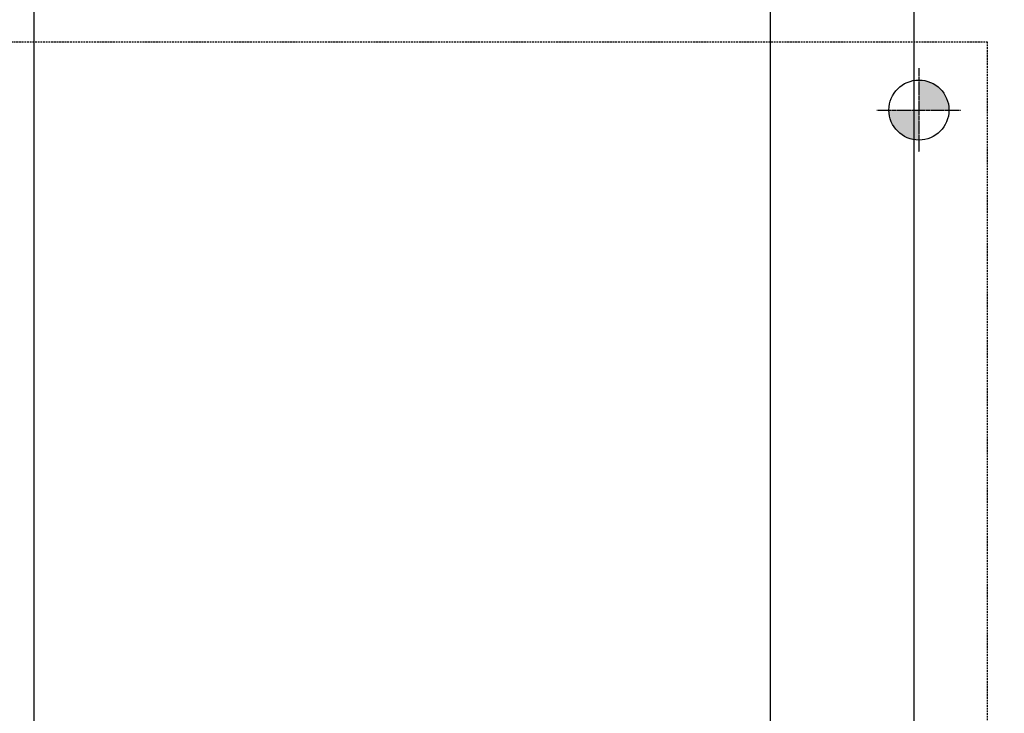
# Model space of a CAD drawing. Header units: inches. Extents: x -4968858 to -265257, y -220693 to 1871410.
# Tile 216 of 225: x -1886253 to -1885978, y 1194365 to 1194558. Entities that reach past the tile are written whole.
import ezdxf

# ---------------------------------------------------------------- set-up
doc = ezdxf.new("R2010")
doc.units = ezdxf.units.IN
doc.header["$MEASUREMENT"] = 0
for name, pattern in [('CENTER2', [1.125, 0.75, -0.125, 0.125, -0.125]), ('CONTINOUS', [0]), ('DASHED', [0.75, 0.5, -0.25]), ('HIDDEN', [0.375, 0.25, -0.125])]:
    doc.linetypes.add(name, pattern=pattern)
doc.layers.add('GRID', color=8, linetype='Continuous')
doc.layers.add('IPB', color=6, linetype='Continuous')

# ---------------------------------------------------------------- blocks, each defined once
blk = doc.blocks.new('UTCOMBINE')
h = blk.add_hatch(color=256)
h.paths.add_polyline_path([(-716071.89, 46426.7), (-716063.51, 46426.7), (-716063.51, 46418.32, -0.414214)])
h.paths.add_polyline_path([(-716055.12, 46426.7), (-716063.51, 46426.7), (-716063.51, 46435.08, -0.414214)])
h = blk.add_hatch(color=256)
h.paths.add_polyline_path([(-716071.89, 46426.7), (-716063.51, 46426.7), (-716063.51, 46418.32, -0.414214)])
h.paths.add_polyline_path([(-716055.12, 46426.7), (-716063.51, 46426.7), (-716063.51, 46435.08, -0.414214)])
h = blk.add_hatch(color=256)
h.paths.add_polyline_path([(-716071.89, 46426.7), (-716063.51, 46426.7), (-716063.51, 46418.32, -0.414214)])
h.paths.add_polyline_path([(-716055.12, 46426.7), (-716063.51, 46426.7), (-716063.51, 46435.08, -0.414214)])
h = blk.add_hatch(color=256)
h.paths.add_polyline_path([(-716071.89, 46426.7), (-716063.51, 46426.7), (-716063.51, 46418.32, -0.414214)])
h.paths.add_polyline_path([(-716055.12, 46426.7), (-716063.51, 46426.7), (-716063.51, 46435.08, -0.414214)])
h = blk.add_hatch(color=256)
h.paths.add_polyline_path([(-716071.89, 46426.7), (-716063.51, 46426.7), (-716063.51, 46418.32, -0.414214)])
h.paths.add_polyline_path([(-716055.12, 46426.7), (-716063.51, 46426.7), (-716063.51, 46435.08, -0.414214)])
h = blk.add_hatch(color=256)
h.paths.add_polyline_path([(-716071.89, 46426.7), (-716063.51, 46426.7), (-716063.51, 46418.32, -0.414214)])
h.paths.add_polyline_path([(-716055.12, 46426.7), (-716063.51, 46426.7), (-716063.51, 46435.08, -0.414214)])
h = blk.add_hatch(color=256)
h.paths.add_polyline_path([(-716071.89, 46426.7), (-716063.51, 46426.7), (-716063.51, 46418.32, -0.414214)])
h.paths.add_polyline_path([(-716055.12, 46426.7), (-716063.51, 46426.7), (-716063.51, 46435.08, -0.414214)])
h = blk.add_hatch(color=256)
h.paths.add_polyline_path([(-716071.89, 46426.7), (-716063.51, 46426.7), (-716063.51, 46418.32, -0.414214)])
h.paths.add_polyline_path([(-716055.12, 46426.7), (-716063.51, 46426.7), (-716063.51, 46435.08, -0.414214)])
h = blk.add_hatch(color=256)
h.paths.add_polyline_path([(-716071.89, 46426.7), (-716063.51, 46426.7), (-716063.51, 46418.32, -0.414214)])
h.paths.add_polyline_path([(-716055.12, 46426.7), (-716063.51, 46426.7), (-716063.51, 46435.08, -0.414214)])
h = blk.add_hatch(color=256)
h.paths.add_polyline_path([(-716071.89, 46426.7), (-716063.51, 46426.7), (-716063.51, 46418.32, -0.414214)])
h.paths.add_polyline_path([(-716055.12, 46426.7), (-716063.51, 46426.7), (-716063.51, 46435.08, -0.414214)])
h = blk.add_hatch(color=256)
h.paths.add_polyline_path([(-716071.89, 46426.7), (-716063.51, 46426.7), (-716063.51, 46418.32, -0.414214)])
h.paths.add_polyline_path([(-716055.12, 46426.7), (-716063.51, 46426.7), (-716063.51, 46435.08, -0.414214)])
h = blk.add_hatch(color=256)
h.paths.add_polyline_path([(-716071.89, 46426.7), (-716063.51, 46426.7), (-716063.51, 46418.32, -0.414214)])
h.paths.add_polyline_path([(-716055.12, 46426.7), (-716063.51, 46426.7), (-716063.51, 46435.08, -0.414214)])
h = blk.add_hatch(color=256)
h.paths.add_polyline_path([(-716071.89, 46426.7), (-716063.51, 46426.7), (-716063.51, 46418.32, -0.414214)])
h.paths.add_polyline_path([(-716055.12, 46426.7), (-716063.51, 46426.7), (-716063.51, 46435.08, -0.414214)])
h = blk.add_hatch(color=256)
h.paths.add_polyline_path([(-716071.89, 46426.7), (-716063.51, 46426.7), (-716063.51, 46418.32, -0.414214)])
h.paths.add_polyline_path([(-716055.12, 46426.7), (-716063.51, 46426.7), (-716063.51, 46435.08, -0.414214)])
h = blk.add_hatch(color=256)
h.paths.add_polyline_path([(-716071.89, 46426.7), (-716063.51, 46426.7), (-716063.51, 46418.32, -0.414214)])
h.paths.add_polyline_path([(-716055.12, 46426.7), (-716063.51, 46426.7), (-716063.51, 46435.08, -0.414214)])
h = blk.add_hatch(color=256)
h.paths.add_polyline_path([(-716071.89, 46426.7), (-716063.51, 46426.7), (-716063.51, 46418.32, -0.414214)])
h.paths.add_polyline_path([(-716055.12, 46426.7), (-716063.51, 46426.7), (-716063.51, 46435.08, -0.414214)])
h = blk.add_hatch(color=256)
h.paths.add_polyline_path([(-716071.89, 46426.7), (-716063.51, 46426.7), (-716063.51, 46418.32, -0.414214)])
h.paths.add_polyline_path([(-716055.12, 46426.7), (-716063.51, 46426.7), (-716063.51, 46435.08, -0.414214)])
h = blk.add_hatch(color=256)
h.paths.add_polyline_path([(-716071.89, 46426.7), (-716063.51, 46426.7), (-716063.51, 46418.32, -0.414214)])
h.paths.add_polyline_path([(-716055.12, 46426.7), (-716063.51, 46426.7), (-716063.51, 46435.08, -0.414214)])
h = blk.add_hatch(color=256)
h.paths.add_polyline_path([(-716071.89, 46426.7), (-716063.51, 46426.7), (-716063.51, 46418.32, -0.414214)])
h.paths.add_polyline_path([(-716055.12, 46426.7), (-716063.51, 46426.7), (-716063.51, 46435.08, -0.414214)])
h = blk.add_hatch(color=256)
h.paths.add_polyline_path([(-716071.89, 46426.7), (-716063.51, 46426.7), (-716063.51, 46418.32, -0.414214)])
h.paths.add_polyline_path([(-716055.12, 46426.7), (-716063.51, 46426.7), (-716063.51, 46435.08, -0.414214)])
h = blk.add_hatch(color=256)
h.paths.add_polyline_path([(-716071.89, 46426.7), (-716063.51, 46426.7), (-716063.51, 46418.32, -0.414214)])
h.paths.add_polyline_path([(-716055.12, 46426.7), (-716063.51, 46426.7), (-716063.51, 46435.08, -0.414214)])
h = blk.add_hatch(color=256)
h.paths.add_polyline_path([(-716071.89, 46426.7), (-716063.51, 46426.7), (-716063.51, 46418.32, -0.414214)])
h.paths.add_polyline_path([(-716055.12, 46426.7), (-716063.51, 46426.7), (-716063.51, 46435.08, -0.414214)])
h = blk.add_hatch(color=256)
h.paths.add_polyline_path([(-716071.89, 46426.7), (-716063.51, 46426.7), (-716063.51, 46418.32, -0.414214)])
h.paths.add_polyline_path([(-716055.12, 46426.7), (-716063.51, 46426.7), (-716063.51, 46435.08, -0.414214)])
h = blk.add_hatch(color=256)
h.paths.add_polyline_path([(-716071.89, 46426.7), (-716063.51, 46426.7), (-716063.51, 46418.32, -0.414214)])
h.paths.add_polyline_path([(-716055.12, 46426.7), (-716063.51, 46426.7), (-716063.51, 46435.08, -0.414214)])
h = blk.add_hatch(color=256)
h.paths.add_polyline_path([(-716071.89, 46426.7), (-716063.51, 46426.7), (-716063.51, 46418.32, -0.414214)])
h.paths.add_polyline_path([(-716055.12, 46426.7), (-716063.51, 46426.7), (-716063.51, 46435.08, -0.414214)])
h = blk.add_hatch(color=256)
h.paths.add_polyline_path([(-716071.89, 46426.7), (-716063.51, 46426.7), (-716063.51, 46418.32, -0.414214)])
h.paths.add_polyline_path([(-716055.12, 46426.7), (-716063.51, 46426.7), (-716063.51, 46435.08, -0.414214)])
h = blk.add_hatch(color=256)
h.paths.add_polyline_path([(-716071.89, 46426.7), (-716063.51, 46426.7), (-716063.51, 46418.32, -0.414214)])
h.paths.add_polyline_path([(-716055.12, 46426.7), (-716063.51, 46426.7), (-716063.51, 46435.08, -0.414214)])
h = blk.add_hatch(color=256)
h.paths.add_polyline_path([(-716071.89, 46426.7), (-716063.51, 46426.7), (-716063.51, 46418.32, -0.414214)])
h.paths.add_polyline_path([(-716055.12, 46426.7), (-716063.51, 46426.7), (-716063.51, 46435.08, -0.414214)])
h = blk.add_hatch(color=256)
h.paths.add_polyline_path([(-716071.89, 46426.7), (-716063.51, 46426.7), (-716063.51, 46418.32, -0.414214)])
h.paths.add_polyline_path([(-716055.12, 46426.7), (-716063.51, 46426.7), (-716063.51, 46435.08, -0.414214)])
h = blk.add_hatch(color=256)
h.paths.add_polyline_path([(-716071.89, 46426.7), (-716063.51, 46426.7), (-716063.51, 46418.32, -0.414214)])
h.paths.add_polyline_path([(-716055.12, 46426.7), (-716063.51, 46426.7), (-716063.51, 46435.08, -0.414214)])
h = blk.add_hatch(color=256)
h.paths.add_polyline_path([(-716071.89, 46426.7), (-716063.51, 46426.7), (-716063.51, 46418.32, -0.414214)])
h.paths.add_polyline_path([(-716055.12, 46426.7), (-716063.51, 46426.7), (-716063.51, 46435.08, -0.414214)])
h = blk.add_hatch(color=256)
h.paths.add_polyline_path([(-716071.89, 46426.7), (-716063.51, 46426.7), (-716063.51, 46418.32, -0.414214)])
h.paths.add_polyline_path([(-716055.12, 46426.7), (-716063.51, 46426.7), (-716063.51, 46435.08, -0.414214)])
h = blk.add_hatch(color=256)
h.paths.add_polyline_path([(-716071.89, 46426.7), (-716063.51, 46426.7), (-716063.51, 46418.32, -0.414214)])
h.paths.add_polyline_path([(-716055.12, 46426.7), (-716063.51, 46426.7), (-716063.51, 46435.08, -0.414214)])
h = blk.add_hatch(color=256)
h.paths.add_polyline_path([(-716071.89, 46426.7), (-716063.51, 46426.7), (-716063.51, 46418.32, -0.414214)])
h.paths.add_polyline_path([(-716055.12, 46426.7), (-716063.51, 46426.7), (-716063.51, 46435.08, -0.414214)])
h = blk.add_hatch(color=256)
h.paths.add_polyline_path([(-716071.89, 46426.7), (-716063.51, 46426.7), (-716063.51, 46418.32, -0.414214)])
h.paths.add_polyline_path([(-716055.12, 46426.7), (-716063.51, 46426.7), (-716063.51, 46435.08, -0.414214)])
h = blk.add_hatch(color=256)
h.paths.add_polyline_path([(-716071.89, 46426.7), (-716063.51, 46426.7), (-716063.51, 46418.32, -0.414214)])
h.paths.add_polyline_path([(-716055.12, 46426.7), (-716063.51, 46426.7), (-716063.51, 46435.08, -0.414214)])
h = blk.add_hatch(color=256)
h.paths.add_polyline_path([(-716071.89, 46426.7), (-716063.51, 46426.7), (-716063.51, 46418.32, -0.414214)])
h.paths.add_polyline_path([(-716055.12, 46426.7), (-716063.51, 46426.7), (-716063.51, 46435.08, -0.414214)])
h = blk.add_hatch(color=256)
h.paths.add_polyline_path([(-716071.89, 46426.7), (-716063.51, 46426.7), (-716063.51, 46418.32, -0.414214)])
h.paths.add_polyline_path([(-716055.12, 46426.7), (-716063.51, 46426.7), (-716063.51, 46435.08, -0.414214)])
h = blk.add_hatch(color=256)
h.paths.add_polyline_path([(-716071.89, 46426.7), (-716063.51, 46426.7), (-716063.51, 46418.32, -0.414214)])
h.paths.add_polyline_path([(-716055.12, 46426.7), (-716063.51, 46426.7), (-716063.51, 46435.08, -0.414214)])
h = blk.add_hatch(color=256)
h.paths.add_polyline_path([(-716071.89, 46426.7), (-716063.51, 46426.7), (-716063.51, 46418.32, -0.414214)])
h.paths.add_polyline_path([(-716055.12, 46426.7), (-716063.51, 46426.7), (-716063.51, 46435.08, -0.414214)])
h = blk.add_hatch(color=256)
h.paths.add_polyline_path([(-716071.89, 46426.7), (-716063.51, 46426.7), (-716063.51, 46418.32, -0.414214)])
h.paths.add_polyline_path([(-716055.12, 46426.7), (-716063.51, 46426.7), (-716063.51, 46435.08, -0.414214)])
h = blk.add_hatch(color=256)
h.paths.add_polyline_path([(-716071.89, 46426.7), (-716063.51, 46426.7), (-716063.51, 46418.32, -0.414214)])
h.paths.add_polyline_path([(-716055.12, 46426.7), (-716063.51, 46426.7), (-716063.51, 46435.08, -0.414214)])
h = blk.add_hatch(color=256)
h.paths.add_polyline_path([(-716071.89, 46426.7), (-716063.51, 46426.7), (-716063.51, 46418.32, -0.414214)])
h.paths.add_polyline_path([(-716055.12, 46426.7), (-716063.51, 46426.7), (-716063.51, 46435.08, -0.414214)])
h = blk.add_hatch(color=256)
h.paths.add_polyline_path([(-716071.89, 46426.7), (-716063.51, 46426.7), (-716063.51, 46418.32, -0.414214)])
h.paths.add_polyline_path([(-716055.12, 46426.7), (-716063.51, 46426.7), (-716063.51, 46435.08, -0.414214)])
h = blk.add_hatch(color=256)
h.paths.add_polyline_path([(-716071.89, 46426.7), (-716063.51, 46426.7), (-716063.51, 46418.32, -0.414214)])
h.paths.add_polyline_path([(-716055.12, 46426.7), (-716063.51, 46426.7), (-716063.51, 46435.08, -0.414214)])
h = blk.add_hatch(color=256)
h.paths.add_polyline_path([(-716071.89, 46426.7), (-716063.51, 46426.7), (-716063.51, 46418.32, -0.414214)])
h.paths.add_polyline_path([(-716055.12, 46426.7), (-716063.51, 46426.7), (-716063.51, 46435.08, -0.414214)])
h = blk.add_hatch(color=256)
h.paths.add_polyline_path([(-716071.89, 46426.7), (-716063.51, 46426.7), (-716063.51, 46418.32, -0.414214)])
h.paths.add_polyline_path([(-716055.12, 46426.7), (-716063.51, 46426.7), (-716063.51, 46435.08, -0.414214)])
h = blk.add_hatch(color=256)
h.paths.add_polyline_path([(-716071.89, 46426.7), (-716063.51, 46426.7), (-716063.51, 46418.32, -0.414214)])
h.paths.add_polyline_path([(-716055.12, 46426.7), (-716063.51, 46426.7), (-716063.51, 46435.08, -0.414214)])
h = blk.add_hatch(color=256)
h.paths.add_polyline_path([(-716071.89, 46426.7), (-716063.51, 46426.7), (-716063.51, 46418.32, -0.414214)])
h.paths.add_polyline_path([(-716055.12, 46426.7), (-716063.51, 46426.7), (-716063.51, 46435.08, -0.414214)])
h = blk.add_hatch(color=256)
h.paths.add_polyline_path([(-716071.89, 46426.7), (-716063.51, 46426.7), (-716063.51, 46418.32, -0.414214)])
h.paths.add_polyline_path([(-716055.12, 46426.7), (-716063.51, 46426.7), (-716063.51, 46435.08, -0.414214)])
h = blk.add_hatch(color=256)
h.paths.add_polyline_path([(-716071.89, 46426.7), (-716063.51, 46426.7), (-716063.51, 46418.32, -0.414214)])
h.paths.add_polyline_path([(-716055.12, 46426.7), (-716063.51, 46426.7), (-716063.51, 46435.08, -0.414214)])
h = blk.add_hatch(color=256)
h.paths.add_polyline_path([(-716071.89, 46426.7), (-716063.51, 46426.7), (-716063.51, 46418.32, -0.414214)])
h.paths.add_polyline_path([(-716055.12, 46426.7), (-716063.51, 46426.7), (-716063.51, 46435.08, -0.414214)])
h = blk.add_hatch(color=256)
h.paths.add_polyline_path([(-716071.89, 46426.7), (-716063.51, 46426.7), (-716063.51, 46418.32, -0.414214)])
h.paths.add_polyline_path([(-716055.12, 46426.7), (-716063.51, 46426.7), (-716063.51, 46435.08, -0.414214)])
h = blk.add_hatch(color=256)
h.paths.add_polyline_path([(-716071.89, 46426.7), (-716063.51, 46426.7), (-716063.51, 46418.32, -0.414214)])
h.paths.add_polyline_path([(-716055.12, 46426.7), (-716063.51, 46426.7), (-716063.51, 46435.08, -0.414214)])
h = blk.add_hatch(color=256)
h.paths.add_polyline_path([(-716071.89, 46426.7), (-716063.51, 46426.7), (-716063.51, 46418.32, -0.414214)])
h.paths.add_polyline_path([(-716055.12, 46426.7), (-716063.51, 46426.7), (-716063.51, 46435.08, -0.414214)])
h = blk.add_hatch(color=256)
h.paths.add_polyline_path([(-716071.89, 46426.7), (-716063.51, 46426.7), (-716063.51, 46418.32, -0.414214)])
h.paths.add_polyline_path([(-716055.12, 46426.7), (-716063.51, 46426.7), (-716063.51, 46435.08, -0.414214)])
h = blk.add_hatch(color=256)
h.paths.add_polyline_path([(-716071.89, 46426.7), (-716063.51, 46426.7), (-716063.51, 46418.32, -0.414214)])
h.paths.add_polyline_path([(-716055.12, 46426.7), (-716063.51, 46426.7), (-716063.51, 46435.08, -0.414214)])
h = blk.add_hatch(color=256)
h.paths.add_polyline_path([(-716071.89, 46426.7), (-716063.51, 46426.7), (-716063.51, 46418.32, -0.414214)])
h.paths.add_polyline_path([(-716055.12, 46426.7), (-716063.51, 46426.7), (-716063.51, 46435.08, -0.414214)])
h = blk.add_hatch(color=256)
h.paths.add_polyline_path([(-716071.89, 46426.7), (-716063.51, 46426.7), (-716063.51, 46418.32, -0.414214)])
h.paths.add_polyline_path([(-716055.12, 46426.7), (-716063.51, 46426.7), (-716063.51, 46435.08, -0.414214)])
h = blk.add_hatch(color=256)
h.paths.add_polyline_path([(-716071.89, 46426.7), (-716063.51, 46426.7), (-716063.51, 46418.32, -0.414214)])
h.paths.add_polyline_path([(-716055.12, 46426.7), (-716063.51, 46426.7), (-716063.51, 46435.08, -0.414214)])
h = blk.add_hatch(color=256)
h.paths.add_polyline_path([(-716071.89, 46426.7), (-716063.51, 46426.7), (-716063.51, 46418.32, -0.414214)])
h.paths.add_polyline_path([(-716055.12, 46426.7), (-716063.51, 46426.7), (-716063.51, 46435.08, -0.414214)])
h = blk.add_hatch(color=256)
h.paths.add_polyline_path([(-716071.89, 46426.7), (-716063.51, 46426.7), (-716063.51, 46418.32, -0.414214)])
h.paths.add_polyline_path([(-716055.12, 46426.7), (-716063.51, 46426.7), (-716063.51, 46435.08, -0.414214)])
h = blk.add_hatch(color=256)
h.paths.add_polyline_path([(-716071.89, 46426.7), (-716063.51, 46426.7), (-716063.51, 46418.32, -0.414214)])
h.paths.add_polyline_path([(-716055.12, 46426.7), (-716063.51, 46426.7), (-716063.51, 46435.08, -0.414214)])
h = blk.add_hatch(color=256)
h.paths.add_polyline_path([(-716071.89, 46426.7), (-716063.51, 46426.7), (-716063.51, 46418.32, -0.414214)])
h.paths.add_polyline_path([(-716055.12, 46426.7), (-716063.51, 46426.7), (-716063.51, 46435.08, -0.414214)])
at = {"color": 6}
for p, q in [((-715816.38, 45726.59, 0), (-715816.38, 46828.94, 0)), ((-716062.06, 45383.96, 0), (-716062.06, 46783.94, 0)), ((-716022, 45383.96, 0), (-716022, 46783.94, 0)), ((-716022, 45383.96, 0), (-716022, 46783.94, 0))]:
    blk.add_line(p, q, dxfattribs=at)
at = {"color": 2, "linetype": 'DASHED'}
for p, q in [((-716082.56, 46407.65, 0), (-716082.56, 46712.47, 0)), ((-716082.56, 46407.65, 0), (-716082.56, 46712.47, 0)), ((-716082.56, 46407.65, 0), (-716082.56, 46712.47, 0)), ((-716082.56, 46407.65, 0), (-716082.56, 46712.47, 0)), ((-716082.56, 46407.65, 0), (-716082.56, 46712.47, 0)), ((-716082.56, 46407.65, 0), (-716082.56, 46712.47, 0)), ((-716082.56, 46407.65, 0), (-716082.56, 46712.47, 0)), ((-716082.56, 46407.65, 0), (-716082.56, 46712.47, 0)), ((-716082.56, 46407.65, 0), (-716082.56, 46712.47, 0)), ((-716082.56, 46407.65, 0), (-716082.56, 46712.47, 0)), ((-716082.56, 46407.65, 0), (-716082.56, 46712.47, 0)), ((-716082.56, 46407.65, 0), (-716082.56, 46712.47, 0)), ((-716082.56, 46407.65, 0), (-716082.56, 46712.47, 0)), ((-716082.56, 46407.65, 0), (-716082.56, 46712.47, 0)), ((-716082.56, 46407.65, 0), (-716082.56, 46712.47, 0)), ((-716082.56, 46407.65, 0), (-716082.56, 46712.47, 0)), ((-716082.56, 46407.65, 0), (-716082.56, 46712.47, 0)), ((-716082.56, 46407.65, 0), (-716082.56, 46712.47, 0)), ((-716082.56, 46407.65, 0), (-716082.56, 46712.47, 0)), ((-716082.56, 46407.65, 0), (-716082.56, 46712.47, 0)), ((-716082.56, 46407.65, 0), (-716082.56, 46712.47, 0)), ((-716082.56, 46407.65, 0), (-716082.56, 46712.47, 0)), ((-716082.56, 46407.65, 0), (-716082.56, 46712.47, 0)), ((-716082.56, 46407.65, 0), (-716082.56, 46712.47, 0)), ((-716082.56, 46407.65, 0), (-716082.56, 46712.47, 0)), ((-716082.56, 46407.65, 0), (-716082.56, 46712.47, 0)), ((-716082.56, 46407.65, 0), (-716082.56, 46712.47, 0)), ((-716082.56, 46407.65, 0), (-716082.56, 46712.47, 0)), ((-716082.56, 46407.65, 0), (-716082.56, 46712.47, 0)), ((-716082.56, 46407.65, 0), (-716082.56, 46712.47, 0)), ((-716082.56, 46407.65, 0), (-716082.56, 46712.47, 0)), ((-716082.56, 46407.65, 0), (-716082.56, 46712.47, 0)), ((-716082.56, 46407.65, 0), (-716082.56, 46712.47, 0)), ((-716082.56, 46407.65, 0), (-716082.56, 46712.47, 0)), ((-716082.56, 46407.65, 0), (-716082.56, 46712.47, 0)), ((-716082.56, 46407.65, 0), (-716082.56, 46712.47, 0)), ((-716082.56, 46407.65, 0), (-716082.56, 46712.47, 0)), ((-716082.56, 46407.65, 0), (-716082.56, 46712.47, 0)), ((-716082.56, 46407.65, 0), (-716082.56, 46712.47, 0)), ((-716082.56, 46407.65, 0), (-716082.56, 46712.47, 0)), ((-716082.56, 46407.65, 0), (-716082.56, 46712.47, 0)), ((-716082.56, 46407.65, 0), (-716082.56, 46712.47, 0)), ((-716082.56, 46407.65, 0), (-716082.56, 46712.47, 0)), ((-716082.56, 46407.65, 0), (-716082.56, 46712.47, 0)), ((-716082.56, 46407.65, 0), (-716082.56, 46712.47, 0)), ((-716082.56, 46407.65, 0), (-716082.56, 46712.47, 0)), ((-716082.56, 46407.65, 0), (-716082.56, 46712.47, 0)), ((-716082.56, 46407.65, 0), (-716082.56, 46712.47, 0)), ((-716082.56, 46407.65, 0), (-716082.56, 46712.47, 0)), ((-716082.56, 46407.65, 0), (-716082.56, 46712.47, 0)), ((-716082.56, 46407.65, 0), (-716082.56, 46712.47, 0)), ((-716082.56, 46407.65, 0), (-716082.56, 46712.47, 0)), ((-716082.56, 46407.65, 0), (-716082.56, 46712.47, 0)), ((-716082.56, 46407.65, 0), (-716082.56, 46712.47, 0)), ((-716082.56, 46407.65, 0), (-716082.56, 46712.47, 0)), ((-716082.56, 46407.65, 0), (-716082.56, 46712.47, 0)), ((-716082.56, 46407.65, 0), (-716082.56, 46712.47, 0)), ((-716082.56, 46407.65, 0), (-716082.56, 46712.47, 0)), ((-716082.56, 46407.65, 0), (-716082.56, 46712.47, 0)), ((-716082.56, 46407.65, 0), (-716082.56, 46712.47, 0)), ((-716082.56, 46407.65, 0), (-716082.56, 46712.47, 0)), ((-716082.56, 46407.65, 0), (-716082.56, 46712.47, 0)), ((-716082.56, 46407.65, 0), (-716082.56, 46712.47, 0)), ((-716082.56, 46407.65, 0), (-716082.56, 46712.47, 0)), ((-715777.74, 46407.65, 0), (-716082.56, 46407.65, 0)), ((-715777.74, 46407.65, 0), (-716082.56, 46407.65, 0)), ((-715777.74, 46407.65, 0), (-716082.56, 46407.65, 0)), ((-715777.74, 46407.65, 0), (-716082.56, 46407.65, 0)), ((-715777.74, 46407.65, 0), (-716082.56, 46407.65, 0)), ((-715777.74, 46407.65, 0), (-716082.56, 46407.65, 0)), ((-715777.74, 46407.65, 0), (-716082.56, 46407.65, 0)), ((-715777.74, 46407.65, 0), (-716082.56, 46407.65, 0)), ((-715777.74, 46407.65, 0), (-716082.56, 46407.65, 0)), ((-715777.74, 46407.65, 0), (-716082.56, 46407.65, 0)), ((-715777.74, 46407.65, 0), (-716082.56, 46407.65, 0)), ((-715777.74, 46407.65, 0), (-716082.56, 46407.65, 0)), ((-715777.74, 46407.65, 0), (-716082.56, 46407.65, 0)), ((-715777.74, 46407.65, 0), (-716082.56, 46407.65, 0)), ((-715777.74, 46407.65, 0), (-716082.56, 46407.65, 0)), ((-715777.74, 46407.65, 0), (-716082.56, 46407.65, 0)), ((-715777.74, 46407.65, 0), (-716082.56, 46407.65, 0)), ((-715777.74, 46407.65, 0), (-716082.56, 46407.65, 0)), ((-715777.74, 46407.65, 0), (-716082.56, 46407.65, 0)), ((-715777.74, 46407.65, 0), (-716082.56, 46407.65, 0)), ((-715777.74, 46407.65, 0), (-716082.56, 46407.65, 0)), ((-715777.74, 46407.65, 0), (-716082.56, 46407.65, 0)), ((-715777.74, 46407.65, 0), (-716082.56, 46407.65, 0)), ((-715777.74, 46407.65, 0), (-716082.56, 46407.65, 0)), ((-715777.74, 46407.65, 0), (-716082.56, 46407.65, 0)), ((-715777.74, 46407.65, 0), (-716082.56, 46407.65, 0)), ((-715777.74, 46407.65, 0), (-716082.56, 46407.65, 0)), ((-715777.74, 46407.65, 0), (-716082.56, 46407.65, 0)), ((-715777.74, 46407.65, 0), (-716082.56, 46407.65, 0)), ((-715777.74, 46407.65, 0), (-716082.56, 46407.65, 0)), ((-715777.74, 46407.65, 0), (-716082.56, 46407.65, 0)), ((-715777.74, 46407.65, 0), (-716082.56, 46407.65, 0)), ((-715777.74, 46407.65, 0), (-716082.56, 46407.65, 0)), ((-715777.74, 46407.65, 0), (-716082.56, 46407.65, 0)), ((-715777.74, 46407.65, 0), (-716082.56, 46407.65, 0)), ((-715777.74, 46407.65, 0), (-716082.56, 46407.65, 0)), ((-715777.74, 46407.65, 0), (-716082.56, 46407.65, 0)), ((-715777.74, 46407.65, 0), (-716082.56, 46407.65, 0)), ((-715777.74, 46407.65, 0), (-716082.56, 46407.65, 0)), ((-715777.74, 46407.65, 0), (-716082.56, 46407.65, 0)), ((-715777.74, 46407.65, 0), (-716082.56, 46407.65, 0)), ((-715777.74, 46407.65, 0), (-716082.56, 46407.65, 0)), ((-715777.74, 46407.65, 0), (-716082.56, 46407.65, 0)), ((-715777.74, 46407.65, 0), (-716082.56, 46407.65, 0)), ((-715777.74, 46407.65, 0), (-716082.56, 46407.65, 0)), ((-715777.74, 46407.65, 0), (-716082.56, 46407.65, 0)), ((-715777.74, 46407.65, 0), (-716082.56, 46407.65, 0)), ((-715777.74, 46407.65, 0), (-716082.56, 46407.65, 0)), ((-715777.74, 46407.65, 0), (-716082.56, 46407.65, 0)), ((-715777.74, 46407.65, 0), (-716082.56, 46407.65, 0)), ((-715777.74, 46407.65, 0), (-716082.56, 46407.65, 0)), ((-715777.74, 46407.65, 0), (-716082.56, 46407.65, 0)), ((-715777.74, 46407.65, 0), (-716082.56, 46407.65, 0)), ((-715777.74, 46407.65, 0), (-716082.56, 46407.65, 0)), ((-715777.74, 46407.65, 0), (-716082.56, 46407.65, 0)), ((-715777.74, 46407.65, 0), (-716082.56, 46407.65, 0)), ((-715777.74, 46407.65, 0), (-716082.56, 46407.65, 0)), ((-715777.74, 46407.65, 0), (-716082.56, 46407.65, 0)), ((-715777.74, 46407.65, 0), (-716082.56, 46407.65, 0)), ((-715777.74, 46407.65, 0), (-716082.56, 46407.65, 0)), ((-715777.74, 46407.65, 0), (-716082.56, 46407.65, 0)), ((-715777.74, 46407.65, 0), (-716082.56, 46407.65, 0)), ((-715777.74, 46407.65, 0), (-716082.56, 46407.65, 0)), ((-715777.74, 46407.65, 0), (-716082.56, 46407.65, 0))]:
    blk.add_line(p, q, dxfattribs=at)
at = {"color": 2, "linetype": 'CENTER2', "ltscale": 0.1}
for p, q in [((-716063.51, 46414.98, 0), (-716063.51, 46438.42, 0)), ((-716063.51, 46414.98, 0), (-716063.51, 46438.42, 0)), ((-716063.51, 46414.98, 0), (-716063.51, 46438.42, 0)), ((-716063.51, 46414.98, 0), (-716063.51, 46438.42, 0)), ((-716063.51, 46414.98, 0), (-716063.51, 46438.42, 0)), ((-716063.51, 46414.98, 0), (-716063.51, 46438.42, 0)), ((-716063.51, 46414.98, 0), (-716063.51, 46438.42, 0)), ((-716063.51, 46414.98, 0), (-716063.51, 46438.42, 0)), ((-716063.51, 46414.98, 0), (-716063.51, 46438.42, 0)), ((-716063.51, 46414.98, 0), (-716063.51, 46438.42, 0)), ((-716063.51, 46414.98, 0), (-716063.51, 46438.42, 0)), ((-716063.51, 46414.98, 0), (-716063.51, 46438.42, 0)), ((-716063.51, 46414.98, 0), (-716063.51, 46438.42, 0)), ((-716063.51, 46414.98, 0), (-716063.51, 46438.42, 0)), ((-716063.51, 46414.98, 0), (-716063.51, 46438.42, 0)), ((-716063.51, 46414.98, 0), (-716063.51, 46438.42, 0)), ((-716063.51, 46414.98, 0), (-716063.51, 46438.42, 0)), ((-716063.51, 46414.98, 0), (-716063.51, 46438.42, 0)), ((-716063.51, 46414.98, 0), (-716063.51, 46438.42, 0)), ((-716063.51, 46414.98, 0), (-716063.51, 46438.42, 0)), ((-716063.51, 46414.98, 0), (-716063.51, 46438.42, 0)), ((-716063.51, 46414.98, 0), (-716063.51, 46438.42, 0)), ((-716063.51, 46414.98, 0), (-716063.51, 46438.42, 0)), ((-716063.51, 46414.98, 0), (-716063.51, 46438.42, 0)), ((-716063.51, 46414.98, 0), (-716063.51, 46438.42, 0)), ((-716063.51, 46414.98, 0), (-716063.51, 46438.42, 0)), ((-716063.51, 46414.98, 0), (-716063.51, 46438.42, 0)), ((-716063.51, 46414.98, 0), (-716063.51, 46438.42, 0)), ((-716063.51, 46414.98, 0), (-716063.51, 46438.42, 0)), ((-716063.51, 46414.98, 0), (-716063.51, 46438.42, 0)), ((-716063.51, 46414.98, 0), (-716063.51, 46438.42, 0)), ((-716063.51, 46414.98, 0), (-716063.51, 46438.42, 0)), ((-716063.51, 46414.98, 0), (-716063.51, 46438.42, 0)), ((-716063.51, 46414.98, 0), (-716063.51, 46438.42, 0)), ((-716063.51, 46414.98, 0), (-716063.51, 46438.42, 0)), ((-716063.51, 46414.98, 0), (-716063.51, 46438.42, 0)), ((-716063.51, 46414.98, 0), (-716063.51, 46438.42, 0)), ((-716063.51, 46414.98, 0), (-716063.51, 46438.42, 0)), ((-716063.51, 46414.98, 0), (-716063.51, 46438.42, 0)), ((-716063.51, 46414.98, 0), (-716063.51, 46438.42, 0)), ((-716063.51, 46414.98, 0), (-716063.51, 46438.42, 0)), ((-716063.51, 46414.98, 0), (-716063.51, 46438.42, 0)), ((-716063.51, 46414.98, 0), (-716063.51, 46438.42, 0)), ((-716063.51, 46414.98, 0), (-716063.51, 46438.42, 0)), ((-716063.51, 46414.98, 0), (-716063.51, 46438.42, 0)), ((-716063.51, 46414.98, 0), (-716063.51, 46438.42, 0)), ((-716063.51, 46414.98, 0), (-716063.51, 46438.42, 0)), ((-716063.51, 46414.98, 0), (-716063.51, 46438.42, 0)), ((-716063.51, 46414.98, 0), (-716063.51, 46438.42, 0)), ((-716063.51, 46414.98, 0), (-716063.51, 46438.42, 0)), ((-716063.51, 46414.98, 0), (-716063.51, 46438.42, 0)), ((-716063.51, 46414.98, 0), (-716063.51, 46438.42, 0)), ((-716063.51, 46414.98, 0), (-716063.51, 46438.42, 0)), ((-716063.51, 46414.98, 0), (-716063.51, 46438.42, 0)), ((-716063.51, 46414.98, 0), (-716063.51, 46438.42, 0)), ((-716063.51, 46414.98, 0), (-716063.51, 46438.42, 0)), ((-716063.51, 46414.98, 0), (-716063.51, 46438.42, 0)), ((-716063.51, 46414.98, 0), (-716063.51, 46438.42, 0)), ((-716063.51, 46414.98, 0), (-716063.51, 46438.42, 0)), ((-716063.51, 46414.98, 0), (-716063.51, 46438.42, 0)), ((-716063.51, 46414.98, 0), (-716063.51, 46438.42, 0)), ((-716063.51, 46414.98, 0), (-716063.51, 46438.42, 0)), ((-716063.51, 46414.98, 0), (-716063.51, 46438.42, 0)), ((-716063.51, 46414.98, 0), (-716063.51, 46438.42, 0)), ((-716051.79, 46426.7, 0), (-716075.22, 46426.7, 0)), ((-716051.79, 46426.7, 0), (-716075.22, 46426.7, 0)), ((-716051.79, 46426.7, 0), (-716075.22, 46426.7, 0)), ((-716051.79, 46426.7, 0), (-716075.22, 46426.7, 0)), ((-716051.79, 46426.7, 0), (-716075.22, 46426.7, 0)), ((-716051.79, 46426.7, 0), (-716075.22, 46426.7, 0)), ((-716051.79, 46426.7, 0), (-716075.22, 46426.7, 0)), ((-716051.79, 46426.7, 0), (-716075.22, 46426.7, 0)), ((-716051.79, 46426.7, 0), (-716075.22, 46426.7, 0)), ((-716051.79, 46426.7, 0), (-716075.22, 46426.7, 0)), ((-716051.79, 46426.7, 0), (-716075.22, 46426.7, 0)), ((-716051.79, 46426.7, 0), (-716075.22, 46426.7, 0)), ((-716051.79, 46426.7, 0), (-716075.22, 46426.7, 0)), ((-716051.79, 46426.7, 0), (-716075.22, 46426.7, 0)), ((-716051.79, 46426.7, 0), (-716075.22, 46426.7, 0)), ((-716051.79, 46426.7, 0), (-716075.22, 46426.7, 0)), ((-716051.79, 46426.7, 0), (-716075.22, 46426.7, 0)), ((-716051.79, 46426.7, 0), (-716075.22, 46426.7, 0)), ((-716051.79, 46426.7, 0), (-716075.22, 46426.7, 0)), ((-716051.79, 46426.7, 0), (-716075.22, 46426.7, 0)), ((-716051.79, 46426.7, 0), (-716075.22, 46426.7, 0)), ((-716051.79, 46426.7, 0), (-716075.22, 46426.7, 0)), ((-716051.79, 46426.7, 0), (-716075.22, 46426.7, 0)), ((-716051.79, 46426.7, 0), (-716075.22, 46426.7, 0)), ((-716051.79, 46426.7, 0), (-716075.22, 46426.7, 0)), ((-716051.79, 46426.7, 0), (-716075.22, 46426.7, 0)), ((-716051.79, 46426.7, 0), (-716075.22, 46426.7, 0)), ((-716051.79, 46426.7, 0), (-716075.22, 46426.7, 0)), ((-716051.79, 46426.7, 0), (-716075.22, 46426.7, 0)), ((-716051.79, 46426.7, 0), (-716075.22, 46426.7, 0)), ((-716051.79, 46426.7, 0), (-716075.22, 46426.7, 0)), ((-716051.79, 46426.7, 0), (-716075.22, 46426.7, 0)), ((-716051.79, 46426.7, 0), (-716075.22, 46426.7, 0)), ((-716051.79, 46426.7, 0), (-716075.22, 46426.7, 0)), ((-716051.79, 46426.7, 0), (-716075.22, 46426.7, 0)), ((-716051.79, 46426.7, 0), (-716075.22, 46426.7, 0)), ((-716051.79, 46426.7, 0), (-716075.22, 46426.7, 0)), ((-716051.79, 46426.7, 0), (-716075.22, 46426.7, 0)), ((-716051.79, 46426.7, 0), (-716075.22, 46426.7, 0)), ((-716051.79, 46426.7, 0), (-716075.22, 46426.7, 0)), ((-716051.79, 46426.7, 0), (-716075.22, 46426.7, 0)), ((-716051.79, 46426.7, 0), (-716075.22, 46426.7, 0)), ((-716051.79, 46426.7, 0), (-716075.22, 46426.7, 0)), ((-716051.79, 46426.7, 0), (-716075.22, 46426.7, 0)), ((-716051.79, 46426.7, 0), (-716075.22, 46426.7, 0)), ((-716051.79, 46426.7, 0), (-716075.22, 46426.7, 0)), ((-716051.79, 46426.7, 0), (-716075.22, 46426.7, 0)), ((-716051.79, 46426.7, 0), (-716075.22, 46426.7, 0)), ((-716051.79, 46426.7, 0), (-716075.22, 46426.7, 0)), ((-716051.79, 46426.7, 0), (-716075.22, 46426.7, 0)), ((-716051.79, 46426.7, 0), (-716075.22, 46426.7, 0)), ((-716051.79, 46426.7, 0), (-716075.22, 46426.7, 0)), ((-716051.79, 46426.7, 0), (-716075.22, 46426.7, 0)), ((-716051.79, 46426.7, 0), (-716075.22, 46426.7, 0)), ((-716051.79, 46426.7, 0), (-716075.22, 46426.7, 0)), ((-716051.79, 46426.7, 0), (-716075.22, 46426.7, 0)), ((-716051.79, 46426.7, 0), (-716075.22, 46426.7, 0)), ((-716051.79, 46426.7, 0), (-716075.22, 46426.7, 0)), ((-716051.79, 46426.7, 0), (-716075.22, 46426.7, 0)), ((-716051.79, 46426.7, 0), (-716075.22, 46426.7, 0)), ((-716051.79, 46426.7, 0), (-716075.22, 46426.7, 0)), ((-716051.79, 46426.7, 0), (-716075.22, 46426.7, 0)), ((-716051.79, 46426.7, 0), (-716075.22, 46426.7, 0)), ((-716051.79, 46426.7, 0), (-716075.22, 46426.7, 0))]:
    blk.add_line(p, q, dxfattribs=at)
blk.add_circle((-716063.51, 46426.7, 0), 8.38)
blk.add_circle((-716063.51, 46426.7, 0), 8.38)
blk.add_circle((-716063.51, 46426.7, 0), 8.38)
blk.add_circle((-716063.51, 46426.7, 0), 8.38)
blk.add_circle((-716063.51, 46426.7, 0), 8.38)
blk.add_circle((-716063.51, 46426.7, 0), 8.38)
blk.add_circle((-716063.51, 46426.7, 0), 8.38)
blk.add_circle((-716063.51, 46426.7, 0), 8.38)
blk.add_circle((-716063.51, 46426.7, 0), 8.38)
blk.add_circle((-716063.51, 46426.7, 0), 8.38)
blk.add_circle((-716063.51, 46426.7, 0), 8.38)
blk.add_circle((-716063.51, 46426.7, 0), 8.38)
blk.add_circle((-716063.51, 46426.7, 0), 8.38)
blk.add_circle((-716063.51, 46426.7, 0), 8.38)
blk.add_circle((-716063.51, 46426.7, 0), 8.38)
blk.add_circle((-716063.51, 46426.7, 0), 8.38)
blk.add_circle((-716063.51, 46426.7, 0), 8.38)
blk.add_circle((-716063.51, 46426.7, 0), 8.38)
blk.add_circle((-716063.51, 46426.7, 0), 8.38)
blk.add_circle((-716063.51, 46426.7, 0), 8.38)
blk.add_circle((-716063.51, 46426.7, 0), 8.38)
blk.add_circle((-716063.51, 46426.7, 0), 8.38)
blk.add_circle((-716063.51, 46426.7, 0), 8.38)
blk.add_circle((-716063.51, 46426.7, 0), 8.38)
blk.add_circle((-716063.51, 46426.7, 0), 8.38)
blk.add_circle((-716063.51, 46426.7, 0), 8.38)
blk.add_circle((-716063.51, 46426.7, 0), 8.38)
blk.add_circle((-716063.51, 46426.7, 0), 8.38)
blk.add_circle((-716063.51, 46426.7, 0), 8.38)
blk.add_circle((-716063.51, 46426.7, 0), 8.38)
blk.add_circle((-716063.51, 46426.7, 0), 8.38)
blk.add_circle((-716063.51, 46426.7, 0), 8.38)
blk.add_circle((-716063.51, 46426.7, 0), 8.38)
blk.add_circle((-716063.51, 46426.7, 0), 8.38)
blk.add_circle((-716063.51, 46426.7, 0), 8.38)
blk.add_circle((-716063.51, 46426.7, 0), 8.38)
blk.add_circle((-716063.51, 46426.7, 0), 8.38)
blk.add_circle((-716063.51, 46426.7, 0), 8.38)
blk.add_circle((-716063.51, 46426.7, 0), 8.38)
blk.add_circle((-716063.51, 46426.7, 0), 8.38)
blk.add_circle((-716063.51, 46426.7, 0), 8.38)
blk.add_circle((-716063.51, 46426.7, 0), 8.38)
blk.add_circle((-716063.51, 46426.7, 0), 8.38)
blk.add_circle((-716063.51, 46426.7, 0), 8.38)
blk.add_circle((-716063.51, 46426.7, 0), 8.38)
blk.add_circle((-716063.51, 46426.7, 0), 8.38)
blk.add_circle((-716063.51, 46426.7, 0), 8.38)
blk.add_circle((-716063.51, 46426.7, 0), 8.38)
blk.add_circle((-716063.51, 46426.7, 0), 8.38)
blk.add_circle((-716063.51, 46426.7, 0), 8.38)
blk.add_circle((-716063.51, 46426.7, 0), 8.38)
blk.add_circle((-716063.51, 46426.7, 0), 8.38)
blk.add_circle((-716063.51, 46426.7, 0), 8.38)
blk.add_circle((-716063.51, 46426.7, 0), 8.38)
blk.add_circle((-716063.51, 46426.7, 0), 8.38)
blk.add_circle((-716063.51, 46426.7, 0), 8.38)
blk.add_circle((-716063.51, 46426.7, 0), 8.38)
blk.add_circle((-716063.51, 46426.7, 0), 8.38)
blk.add_circle((-716063.51, 46426.7, 0), 8.38)
blk.add_circle((-716063.51, 46426.7, 0), 8.38)
blk.add_circle((-716063.51, 46426.7, 0), 8.38)
blk.add_circle((-716063.51, 46426.7, 0), 8.38)
blk.add_circle((-716063.51, 46426.7, 0), 8.38)
blk.add_circle((-716063.51, 46426.7, 0), 8.38)
at = {"layer": 'IPB', "linetype": 'HIDDEN'}
blk.add_circle((-715930.15, 46560.06, 0), 361.31, dxfattribs=at)
blk = doc.blocks.new('TFMR YARD')
at = {"layer": 'GRID', "color": 1, "rotation": 180}
blk.add_blockref('UTCOMBINE', (-795623.35, 296115.83, 0), dxfattribs=at)

msp = doc.modelspace()

# ---------------------------------------------------------------- block references
at = {"color": 1, "linetype": 'CONTINOUS', "lineweight": 15}
msp.add_blockref('TFMR YARD', (-1806442.03, 944843.99), dxfattribs=at)

doc.saveas('drawing.dxf')
